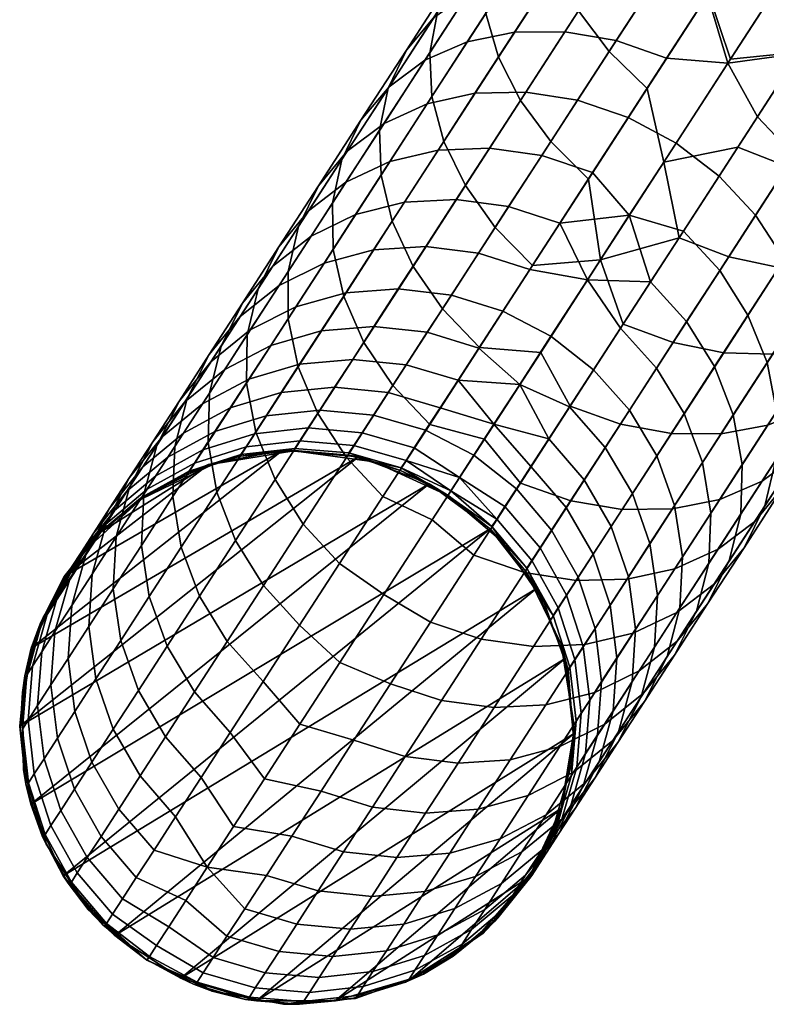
# Model space of a CAD drawing. Header units: millimetres. Extents: x -684 to 683, y -684 to 683.
# Tile 14 of 256: x -493 to -467, y -479 to -443. Entities that reach past the tile are written whole.
import ezdxf

# ---------------------------------------------------------------- set-up
doc = ezdxf.new("R2010")
doc.units = ezdxf.units.MM
doc.header["$MEASUREMENT"] = 0
doc.layers.add('Default', color=7, linetype='Continuous', true_color=0x000000)

# ---------------------------------------------------------------- blocks, each defined once
blk = doc.blocks.new('sklo zahlé 07')
at = {"layer": 'Default', "color": 9, "true_color": 0xbfbfbf}
mesh = blk.add_polyface(dxfattribs=at)
corners = [(-153.801, -58.794, -143.964), (-149.795, -57.109, -147.026), (-149.597, -58.902, -147.794), (-153.638, -60.601, -144.706), (-153.706, -57.11, -142.966), (-149.745, -55.444, -145.992), (-153.356, -55.613, -141.749), (-149.452, -53.971, -144.732), (-157.664, -60.419, -140.693), (-157.534, -62.24, -141.407), (-157.525, -58.716, -139.732), (-157.121, -57.196, -138.561), (-156.468, -55.919, -137.225), (-152.765, -54.362, -140.361), (-155.592, -54.933, -135.775), (-151.956, -53.403, -138.854), (-154.526, -54.275, -134.267), (-150.959, -52.775, -137.287), (-153.31, -53.972, -132.759), (-149.813, -52.501, -135.72), (-161.375, -61.979, -137.22), (-161.276, -63.814, -137.905), (-161.192, -60.258, -136.299), (-160.737, -58.717, -135.177), (-160.025, -57.415, -133.896), (-159.085, -56.402, -132.506), (-157.951, -55.716, -131.061), (-156.669, -55.385, -129.615), (-155.287, -55.421, -128.225), (-151.993, -54.035, -131.309), (-153.859, -55.822, -126.944), (-150.623, -54.461, -129.972), (-162.425, -57.806, -129.056), (-163.427, -58.846, -130.382), (-161.228, -57.094, -127.676), (-159.882, -56.736, -126.297), (-158.439, -56.746, -124.97), (-156.953, -57.123, -123.748), (-155.483, -57.854, -122.676), (-152.439, -56.573, -125.821), (-154.085, -58.909, -121.796), (-151.081, -57.646, -124.9), (-152.812, -60.249, -121.143), (-149.838, -58.999, -124.215), (-161.439, -58.007, -121.551), (-162.941, -58.022, -122.811), (-159.9, -58.362, -120.39), (-158.382, -59.073, -119.372), (-156.945, -60.112, -118.537), (-155.644, -61.44, -117.916), (-154.527, -63.006, -117.534), (-151.714, -61.822, -120.74), (-161.128, -60.228, -115.918), (-162.69, -59.536, -116.88), (-159.655, -61.251, -115.129), (-158.326, -62.568, -114.543)]
mesh.append_faces([[corners[k] for k in face] for face in [(0, 1, 2, 3), (4, 5, 1, 0), (6, 7, 5, 4), (8, 0, 3, 9), (10, 4, 0, 8), (11, 6, 4, 10), (12, 13, 6, 11), (14, 15, 13, 12), (16, 17, 15, 14), (18, 19, 17, 16), (20, 8, 9, 21), (22, 10, 8, 20), (23, 11, 10, 22), (24, 12, 11, 23), (25, 14, 12, 24), (26, 16, 14, 25), (27, 18, 16, 26), (28, 29, 18, 27), (30, 31, 29, 28), (32, 25, 24, 33), (34, 26, 25, 32), (35, 27, 26, 34), (36, 28, 27, 35), (37, 30, 28, 36), (38, 39, 30, 37), (40, 41, 39, 38), (42, 43, 41, 40), (44, 36, 35, 45), (46, 37, 36, 44), (47, 38, 37, 46), (48, 40, 38, 47), (49, 42, 40, 48), (50, 51, 42, 49), (52, 47, 46, 53), (54, 48, 47, 52), (55, 49, 48, 54)]], dxfattribs={"color": 9})
mesh = blk.add_polyface(dxfattribs=at)
corners = [(-164.924, -63.472, -133.554), (-161.375, -61.979, -137.22), (-161.276, -63.814, -137.905), (-164.855, -65.319, -134.207), (-164.701, -61.734, -132.675), (-161.192, -60.258, -136.299), (-164.195, -60.172, -131.604), (-160.737, -58.717, -135.177), (-163.427, -58.846, -130.382), (-160.025, -57.415, -133.896), (-168.041, -63.139, -128.869), (-168.303, -64.893, -129.704), (-167.488, -61.557, -127.852), (-166.666, -60.208, -126.691), (-165.605, -59.144, -125.431), (-162.425, -57.806, -129.056), (-164.348, -58.406, -124.121), (-161.228, -57.094, -127.676), (-162.941, -58.022, -122.811), (-159.882, -56.736, -126.297), (-171.205, -64.469, -124.889), (-171.503, -66.239, -125.678), (-170.607, -62.868, -123.928), (-169.734, -61.498, -122.832), (-168.618, -60.411, -121.642), (-167.303, -59.649, -120.404), (-165.838, -59.241, -119.167), (-164.281, -59.203, -117.977), (-161.439, -58.007, -121.551), (-162.69, -59.536, -116.88), (-159.9, -58.362, -120.39), (-171.456, -61.604, -117.697), (-172.624, -62.713, -118.814), (-170.086, -60.819, -116.535), (-168.567, -60.388, -115.373), (-166.958, -60.328, -114.255), (-165.319, -60.641, -113.225), (-163.715, -61.315, -112.322), (-161.128, -60.228, -115.918), (-162.207, -62.324, -111.581), (-159.655, -61.251, -115.129), (-171.121, -61.462, -111.438), (-172.691, -61.914, -112.522), (-169.463, -61.382, -110.396), (-167.779, -61.676, -109.435), (-166.136, -62.333, -108.593), (-164.595, -63.329, -107.902), (-163.216, -64.624, -107.388), (-160.852, -63.63, -111.031), (-170.065, -62.637, -105.519), (-171.791, -62.36, -106.407), (-168.385, -63.279, -104.739), (-166.814, -64.262, -104.1), (-165.413, -65.548, -103.625), (-170.457, -64.15, -100.771), (-172.171, -63.522, -101.485), (-168.859, -65.121, -100.184)]
mesh.append_faces([[corners[k] for k in face] for face in [(0, 1, 2, 3), (4, 5, 1, 0), (6, 7, 5, 4), (8, 9, 7, 6), (10, 4, 0, 11), (12, 6, 4, 10), (13, 8, 6, 12), (14, 15, 8, 13), (16, 17, 15, 14), (18, 19, 17, 16), (20, 10, 11, 21), (22, 12, 10, 20), (23, 13, 12, 22), (24, 14, 13, 23), (25, 16, 14, 24), (26, 18, 16, 25), (27, 28, 18, 26), (29, 30, 28, 27), (31, 24, 23, 32), (33, 25, 24, 31), (34, 26, 25, 33), (35, 27, 26, 34), (36, 29, 27, 35), (37, 38, 29, 36), (39, 40, 38, 37), (41, 34, 33, 42), (43, 35, 34, 41), (44, 36, 35, 43), (45, 37, 36, 44), (46, 39, 37, 45), (47, 48, 39, 46), (49, 44, 43, 50), (51, 45, 44, 49), (52, 46, 45, 51), (53, 47, 46, 52), (54, 51, 49, 55), (56, 52, 51, 54)]], dxfattribs={"color": 9})
mesh = blk.add_polyface(dxfattribs=at)
corners = [(-154.566, -69.294, -141.406), (-150.67, -67.656, -144.705), (-149.492, -69.036, -143.962), (-153.355, -70.66, -140.691), (-155.626, -67.705, -141.846), (-151.71, -66.058, -145.162), (-158.308, -70.868, -137.904), (-157.065, -72.221, -137.219), (-159.388, -69.287, -138.325), (-162.986, -70.801, -134.609), (-161.887, -72.374, -134.206), (-152.675, -68.495, -117.915), (-149.844, -67.304, -121.141), (-150.201, -65.419, -120.739), (-153.014, -66.602, -117.533), (-152.636, -70.354, -118.535), (-149.776, -69.151, -121.795), (-152.898, -72.108, -119.37), (-149.999, -70.889, -122.674), (-155.357, -69.622, -114.541), (-155.68, -67.723, -114.181), (-155.345, -71.493, -115.127), (-155.644, -73.263, -115.916), (-157.884, -70.685, -111.029), (-158.19, -68.778, -110.691), (-157.897, -72.566, -111.579), (-160.248, -71.679, -107.387), (-160.539, -69.766, -107.071), (-162.445, -72.602, -103.623), (-162.722, -70.684, -103.331), (-150.832, -63.568, -120.604), (-154.543, -65.128, -116.305), (-157.987, -66.576, -111.752), (-161.149, -67.906, -106.965), (-161.9, -68.228, -136.823), (-157.812, -66.509, -140.802), (-153.532, -64.708, -144.534), (-157.534, -62.24, -141.407), (-153.638, -60.601, -144.706), (-153.223, -62.462, -145.163), (-157.139, -64.109, -141.847), (-161.276, -63.814, -137.905), (-160.901, -65.691, -138.326), (-157.193, -64.126, -114.181), (-154.527, -63.006, -117.534), (-155.644, -61.44, -117.916), (-158.326, -62.568, -114.543), (-160.852, -63.63, -111.031), (-159.655, -61.251, -115.129), (-162.207, -62.324, -111.581), (-159.703, -65.182, -110.691), (-162.053, -66.17, -107.072), (-163.216, -64.624, -107.388), (-149.072, -62.833, -148.01), (-153.532, -64.708, -144.534), (-149.161, -60.753, -148.267), (-157.812, -66.509, -140.802), (-161.9, -68.228, -136.823), (-154.543, -65.128, -116.305), (-157.987, -66.576, -111.752), (-150.832, -63.568, -120.604), (-151.714, -61.822, -120.74), (-161.149, -67.906, -106.965)]
mesh.append_faces([[corners[k] for k in face] for face in [(0, 1, 2, 3), (4, 5, 1, 0), (6, 0, 3, 7), (8, 4, 0, 6), (9, 8, 6, 10), (11, 12, 13, 14), (15, 16, 12, 11), (17, 18, 16, 15), (19, 11, 14, 20), (21, 15, 11, 19), (22, 17, 15, 21), (23, 19, 20, 24), (25, 21, 19, 23), (26, 23, 24, 27), (28, 26, 27, 29), (30, 31, 14, 13), (32, 20, 31, 31), (31, 20, 14, 14), (32, 24, 20, 20), (32, 33, 27, 24), (4, 8, 34, 35), (5, 4, 35, 36), (37, 38, 39, 40), (41, 37, 40, 42), (43, 44, 45, 46), (47, 46, 48, 49), (50, 43, 46, 47), (51, 50, 47, 52), (53, 54, 39, 55), (56, 57, 42, 40), (54, 56, 40, 39), (43, 58, 44, 44), (50, 59, 43, 43), (58, 60, 61, 44), (43, 59, 58, 58), (62, 59, 50, 51)]], dxfattribs={"color": 9})
mesh = blk.add_polyface(dxfattribs=at)
corners = [(-174.518, -67.506, -121.487), (-171.503, -66.239, -125.678), (-171.491, -68.109, -126.264), (-174.532, -69.388, -122.037), (-174.185, -65.722, -120.746), (-171.205, -64.469, -124.889), (-173.545, -64.104, -119.844), (-170.607, -62.868, -123.928), (-172.624, -62.713, -118.814), (-169.734, -61.498, -122.832), (-176.974, -66.895, -116.449), (-177.34, -68.693, -117.14), (-176.295, -65.26, -115.608), (-175.329, -63.85, -114.647), (-174.112, -62.721, -113.605), (-171.456, -61.604, -117.697), (-172.691, -61.914, -112.522), (-170.086, -60.819, -116.535), (-178.85, -66.334, -111.23), (-179.566, -67.984, -112.009), (-177.842, -64.907, -110.342), (-176.579, -63.758, -109.378), (-175.111, -62.932, -108.375), (-173.494, -62.46, -107.372), (-171.121, -61.462, -111.438), (-171.791, -62.36, -106.407), (-169.463, -61.382, -110.396), (-177.341, -63.869, -104.104), (-178.853, -64.714, -105.023), (-175.681, -63.379, -103.184), (-173.935, -63.262, -102.3), (-172.171, -63.522, -101.485), (-170.065, -62.637, -105.519), (-177.675, -64.217, -98.886), (-179.375, -64.724, -99.72), (-175.891, -64.084, -98.084), (-174.092, -64.33, -97.344), (-172.347, -64.944, -96.696), (-170.457, -64.15, -100.771), (-177.655, -64.825, -93.768), (-179.473, -64.973, -94.486), (-175.824, -65.057, -93.106), (-174.051, -65.661, -92.526), (-172.404, -66.612, -92.05), (-170.724, -65.905, -96.164), (-177.362, -65.704, -88.781), (-179.221, -65.483, -89.364), (-175.564, -66.296, -88.271), (-173.897, -67.239, -87.851), (-172.425, -68.495, -87.54), (-170.947, -67.874, -91.696), (-176.883, -66.85, -83.94), (-178.702, -66.267, -84.38), (-175.198, -67.786, -83.578), (-173.713, -69.036, -83.31), (-176.305, -68.25, -79.241), (-178.004, -67.321, -79.543), (-177.214, -68.632, -74.85), (-178.926, -67.708, -75.093)]
mesh.append_faces([[corners[k] for k in face] for face in [(0, 1, 2, 3), (4, 5, 1, 0), (6, 7, 5, 4), (8, 9, 7, 6), (10, 4, 0, 11), (12, 6, 4, 10), (13, 8, 6, 12), (14, 15, 8, 13), (16, 17, 15, 14), (18, 12, 10, 19), (20, 13, 12, 18), (21, 14, 13, 20), (22, 16, 14, 21), (23, 24, 16, 22), (25, 26, 24, 23), (27, 22, 21, 28), (29, 23, 22, 27), (30, 25, 23, 29), (31, 32, 25, 30), (33, 29, 27, 34), (35, 30, 29, 33), (36, 31, 30, 35), (37, 38, 31, 36), (39, 35, 33, 40), (41, 36, 35, 39), (42, 37, 36, 41), (43, 44, 37, 42), (45, 41, 39, 46), (47, 42, 41, 45), (48, 43, 42, 47), (49, 50, 43, 48), (51, 47, 45, 52), (53, 48, 47, 51), (54, 49, 48, 53), (55, 53, 51, 56), (57, 55, 56, 58)]], dxfattribs={"color": 9})
mesh = blk.add_polyface(dxfattribs=at)
corners = [(-166.411, -72.241, -130.705), (-162.986, -70.801, -134.609), (-161.887, -72.374, -134.206), (-165.295, -73.807, -130.323), (-164.469, -73.453, -99.747), (-162.445, -72.602, -103.623), (-162.722, -70.684, -103.331), (-164.734, -71.529, -99.479), (-166.315, -74.229, -95.768), (-166.568, -72.301, -95.525), (-161.149, -67.906, -106.965), (-164.015, -69.111, -101.963), (-160.539, -69.766, -107.071), (-166.574, -70.187, -96.769), (-168.815, -71.129, -91.404), (-168.222, -72.996, -91.478), (-169.69, -73.613, -87.347), (-170.727, -71.932, -85.892), (-170.97, -74.15, -83.144), (-161.9, -68.228, -136.823), (-159.388, -69.287, -138.325), (-169.656, -73.606, -126.624), (-169.449, -71.403, -128.175), (-165.783, -69.861, -132.61), (-164.855, -65.319, -134.207), (-161.276, -63.814, -137.905), (-160.901, -65.691, -138.326), (-164.499, -67.204, -134.609), (-168.263, -66.752, -130.324), (-167.924, -68.645, -130.706), (-168.303, -64.893, -129.704), (-164.924, -63.472, -133.554), (-171.491, -68.109, -126.264), (-171.169, -70.009, -126.624), (-171.503, -66.239, -125.678), (-164.236, -67.088, -103.332), (-162.053, -66.17, -107.072), (-163.216, -64.624, -107.388), (-165.413, -65.548, -103.625), (-167.437, -66.399, -99.748), (-166.814, -64.262, -104.1), (-168.859, -65.121, -100.184), (-166.247, -67.933, -99.48), (-170.724, -65.905, -96.164), (-170.457, -64.15, -100.771), (-172.347, -64.944, -96.696), (-169.283, -67.175, -95.769), (-168.081, -68.704, -95.525), (-170.947, -67.874, -91.696), (-172.404, -66.612, -92.05), (-169.735, -69.399, -91.478), (-161.9, -68.228, -136.823), (-165.783, -69.861, -132.61), (-169.449, -71.403, -128.175), (-164.015, -69.111, -101.963), (-161.149, -67.906, -106.965), (-166.574, -70.187, -96.769), (-168.815, -71.129, -91.404), (-171.203, -70.016, -87.348), (-170.727, -71.932, -85.892)]
mesh.append_faces([[corners[k] for k in face] for face in [(0, 1, 2, 3), (4, 5, 6, 7), (8, 4, 7, 9), (10, 11, 6, 12), (13, 14, 15, 9), (7, 11, 13, 13), (13, 9, 7, 7), (7, 6, 11, 11), (16, 15, 14, 17), (18, 16, 17, 17), (19, 20, 1, 1), (0, 21, 22, 23), (23, 19, 1, 1), (1, 0, 23, 23), (24, 25, 26, 27), (28, 24, 27, 29), (30, 31, 24, 28), (32, 28, 29, 33), (34, 30, 28, 32), (35, 36, 37, 38), (39, 38, 40, 41), (42, 35, 38, 39), (43, 41, 44, 45), (46, 39, 41, 43), (47, 42, 39, 46), (48, 46, 43, 49), (50, 47, 46, 48), (51, 52, 27, 26), (52, 53, 33, 29), (52, 29, 27, 27), (36, 35, 54, 55), (56, 42, 47, 47), (54, 35, 42, 42), (47, 50, 57, 56), (50, 58, 59, 57), (56, 54, 42, 42)]], dxfattribs={"color": 9})
mesh = blk.add_polyface(dxfattribs=at)
corners = [(-186.325, -67.811, 173.037), (-181.638, -67.988, 173.037), (-184.347, -67.614, 173.036), (-184.347, -67.657, -56.964), (-184.347, -67.643, 19.703), (-182.396, -67.828, 58.037), (-181.638, -67.988, 173.037), (-184.347, -67.614, 173.036), (-184.347, -67.628, 96.37), (-181.204, -67.323, -106.722), (-178.85, -66.334, -111.23), (-179.566, -67.984, -112.009), (-181.953, -68.988, -107.436), (-180.157, -65.88, -105.907), (-177.842, -64.907, -110.342), (-178.853, -64.714, -105.023), (-176.579, -63.758, -109.378), (-182.269, -66.768, -101.355), (-183.351, -68.226, -102.094), (-180.926, -65.586, -100.554), (-179.375, -64.724, -99.72), (-177.341, -63.869, -104.104), (-182.795, -66.371, -95.979), (-184.172, -67.568, -96.696), (-181.209, -65.495, -95.232), (-179.473, -64.973, -94.486), (-177.675, -64.217, -98.886), (-184.455, -67.069, -91.31), (-185.863, -68.278, -91.942), (-182.837, -66.179, -90.653), (-181.069, -65.644, -89.996), (-179.221, -65.483, -89.364), (-177.655, -64.825, -93.768), (-184.256, -66.775, -85.992), (-185.902, -67.677, -86.558), (-182.461, -66.228, -85.426), (-180.585, -66.057, -84.881), (-178.702, -66.267, -84.38), (-177.362, -65.704, -88.781), (-183.644, -66.725, -80.788), (-185.463, -67.282, -81.262), (-181.746, -66.544, -80.332), (-179.842, -66.745, -79.912), (-178.004, -67.321, -79.543), (-176.883, -66.85, -83.94), (-182.699, -66.944, -75.726), (-184.616, -67.133, -76.092), (-180.778, -67.138, -75.389), (-178.926, -67.708, -75.093), (-183.443, -67.256, -71.075), (-185.374, -67.451, -71.35), (-181.508, -67.445, -70.821), (-179.644, -68.01, -70.599), (-183.976, -67.48, -66.39), (-185.917, -67.679, -66.574), (-182.031, -67.664, -66.221), (-182.346, -67.795, -61.598), (-184.296, -67.613, -61.683), (-184.347, -67.657, -56.964), (-181.457, -68.084, -56.963)]
mesh.append_faces([[corners[k] for k in face] for face in [(0, 1, 2, 2), (3, 4, 5, 5), (6, 5, 7, 7), (8, 7, 5, 5), (8, 5, 4, 4), (9, 10, 11, 12), (13, 14, 10, 9), (15, 16, 14, 13), (17, 13, 9, 18), (19, 15, 13, 17), (20, 21, 15, 19), (22, 19, 17, 23), (24, 20, 19, 22), (25, 26, 20, 24), (27, 22, 23, 28), (29, 24, 22, 27), (30, 25, 24, 29), (31, 32, 25, 30), (33, 29, 27, 34), (35, 30, 29, 33), (36, 31, 30, 35), (37, 38, 31, 36), (39, 35, 33, 40), (41, 36, 35, 39), (42, 37, 36, 41), (43, 44, 37, 42), (45, 41, 39, 46), (47, 42, 41, 45), (48, 43, 42, 47), (49, 45, 46, 50), (51, 47, 45, 49), (52, 48, 47, 51), (53, 49, 50, 54), (55, 51, 49, 53), (56, 55, 53, 57), (56, 57, 58, 58), (58, 59, 56, 56)]], dxfattribs={"color": 9})
mesh = blk.add_polyface(dxfattribs=at)
corners = [(-192.593, -71.956, 173.037), (-193.852, -74.509, 173.038), (-175.447, -73.054, 173.038), (-188.225, -68.396, 173.037), (-190.665, -69.862, 173.037), (-179.131, -69.081, 173.037), (-186.325, -67.811, 173.037), (-181.638, -67.988, 173.037), (-177.015, -70.813, 173.037), (-174.544, -75.635, 173.038), (-178.814, -69.327, -56.963), (-181.457, -68.084, -56.963), (-180.52, -68.397, 58.037), (-178.791, -69.321, 58.037), (-184.347, -67.657, -56.964), (-182.396, -67.828, 58.037), (-177.276, -70.564, 58.037), (-179.131, -69.081, 173.037), (-177.015, -70.813, 173.037), (-181.638, -67.988, 173.037), (-180.021, -71.696, -113.123), (-177.377, -70.584, -117.653), (-177.086, -72.497, -117.969), (-179.744, -73.615, -113.415), (-179.961, -69.795, -112.648), (-177.34, -68.693, -117.14), (-179.566, -67.984, -112.009), (-176.974, -66.895, -116.449), (-182.457, -72.72, -108.457), (-182.192, -74.644, -108.725), (-182.377, -70.81, -108.022), (-181.953, -68.988, -107.436), (-184.679, -73.654, -103.668), (-184.426, -75.583, -103.911), (-184.58, -71.737, -103.273), (-184.131, -69.904, -102.742), (-183.351, -68.226, -102.094), (-181.204, -67.323, -106.722), (-185.286, -69.039, -97.358), (-186.094, -70.729, -97.937), (-184.172, -67.568, -96.696), (-182.269, -66.768, -101.355), (-177.923, -68.929, -70.416), (-177.214, -68.632, -74.85), (-178.926, -67.708, -75.093), (-179.644, -68.01, -70.599), (-180.159, -68.225, -66.072), (-181.508, -67.445, -70.821), (-182.031, -67.664, -66.221), (-178.43, -69.142, -65.95), (-180.468, -68.355, -61.523), (-182.346, -67.795, -61.598), (-178.736, -69.27, -61.462), (-179.051, -75.44, -113.673), (-181.753, -76.576, -108.487), (-176.093, -74.196, -118.693), (-184.193, -77.601, -103.149), (-181.457, -68.084, -56.963), (-178.814, -69.327, -56.963)]
mesh.append_faces([[corners[k] for k in face] for face in [(0, 1, 2, 2), (3, 4, 5, 5), (6, 3, 7, 7), (3, 5, 7, 7), (4, 8, 5, 5), (2, 1, 9, 9), (2, 8, 0, 0), (10, 11, 12, 13), (11, 14, 15, 15), (16, 13, 17, 18), (17, 13, 12, 12), (19, 12, 15, 15), (11, 15, 12, 12), (17, 12, 19, 19), (20, 21, 22, 23), (24, 25, 21, 20), (26, 27, 25, 24), (28, 20, 23, 29), (30, 24, 20, 28), (31, 26, 24, 30), (32, 28, 29, 33), (34, 30, 28, 32), (35, 31, 30, 34), (36, 37, 31, 35), (38, 36, 35, 39), (40, 41, 36, 38), (42, 43, 44, 45), (46, 45, 47, 48), (49, 42, 45, 46), (50, 46, 48, 51), (52, 49, 46, 50), (53, 54, 29, 23), (55, 53, 23, 22), (33, 29, 54, 56), (51, 57, 50, 50), (52, 50, 57, 58)]], dxfattribs={"color": 9})
mesh = blk.add_polyface(dxfattribs=at)
corners = [(-177.015, -70.813, 173.037), (-190.665, -69.862, 173.037), (-192.593, -71.956, 173.037), (-186.298, -67.828, 58.037), (-184.347, -67.657, -56.964), (-187.123, -68.05, -56.963), (-189.68, -69.198, -56.963), (-189.902, -69.321, 58.037), (-184.347, -67.643, 19.703), (-188.225, -68.396, 173.037), (-186.325, -67.811, 173.037), (-184.347, -67.628, 96.37), (-184.347, -67.614, 173.036), (-186.682, -74.496, -98.766), (-184.679, -73.654, -103.668), (-184.426, -75.583, -103.911), (-186.439, -76.429, -98.984), (-186.566, -72.571, -98.413), (-184.58, -71.737, -103.273), (-186.094, -70.729, -97.937), (-184.131, -69.904, -102.742), (-188.461, -75.243, -93.764), (-188.227, -77.18, -93.955), (-188.329, -73.312, -93.453), (-187.838, -71.461, -93.034), (-187.005, -69.762, -92.524), (-185.286, -69.039, -97.358), (-185.863, -68.278, -91.942), (-184.172, -67.568, -96.696), (-189.357, -72.1, -88.044), (-189.866, -73.958, -88.404), (-188.503, -70.391, -87.604), (-187.336, -68.897, -87.103), (-185.902, -67.677, -86.558), (-184.455, -67.069, -91.31), (-188.589, -69.424, -82.191), (-189.776, -70.926, -82.611), (-187.132, -68.193, -81.735), (-185.463, -67.282, -81.262), (-184.256, -66.775, -85.992), (-188.143, -68.618, -76.853), (-189.618, -69.856, -77.219), (-186.454, -67.698, -76.473), (-184.616, -67.133, -76.092), (-183.644, -66.725, -80.788), (-187.227, -68.023, -71.637), (-188.931, -68.948, -71.923), (-185.374, -67.451, -71.35), (-187.781, -68.255, -66.765), (-189.496, -69.185, -66.956), (-185.917, -67.679, -66.574), (-188.114, -68.394, -61.87), (-189.835, -69.327, -61.966), (-186.243, -67.815, -61.775), (-184.296, -67.613, -61.683), (-183.976, -67.48, -66.39), (-187.123, -68.05, -56.963), (-184.347, -67.657, -56.964), (-189.68, -69.198, -56.963)]
mesh.append_faces([[corners[k] for k in face] for face in [(0, 1, 2, 2), (3, 4, 5, 5), (5, 6, 7, 3), (8, 4, 3, 3), (3, 7, 9, 10), (11, 8, 3, 3), (12, 11, 10, 10), (10, 11, 3, 3), (13, 14, 15, 16), (17, 18, 14, 13), (19, 20, 18, 17), (21, 13, 16, 22), (23, 17, 13, 21), (24, 19, 17, 23), (25, 26, 19, 24), (27, 28, 26, 25), (29, 24, 23, 30), (31, 25, 24, 29), (32, 27, 25, 31), (33, 34, 27, 32), (35, 32, 31, 36), (37, 33, 32, 35), (38, 39, 33, 37), (40, 37, 35, 41), (42, 38, 37, 40), (43, 44, 38, 42), (45, 42, 40, 46), (47, 43, 42, 45), (48, 45, 46, 49), (50, 47, 45, 48), (51, 48, 49, 52), (53, 50, 48, 51), (54, 55, 50, 53), (54, 53, 56, 57), (53, 51, 56, 56), (58, 56, 51, 51)]], dxfattribs={"color": 9})
mesh = blk.add_polyface(dxfattribs=at)
corners = [(-175.129, -73.779, -56.962), (-176.643, -71.281, -56.963), (-176.032, -72.08, 58.037), (-175.108, -73.809, 58.038), (-175.447, -73.054, 173.038), (-177.276, -70.564, 58.037), (-178.791, -69.321, 58.037), (-178.814, -69.327, -56.963), (-177.015, -70.813, 173.037), (-170.97, -74.15, -83.144), (-170.727, -71.932, -85.892), (-172.303, -72.594, -80.256), (-174.532, -69.388, -122.037), (-171.491, -68.109, -126.264), (-171.169, -70.009, -126.624), (-174.225, -71.294, -122.375), (-177.377, -70.584, -117.653), (-177.086, -72.497, -117.969), (-177.34, -68.693, -117.14), (-174.518, -67.506, -121.487), (-171.203, -70.016, -87.348), (-169.735, -69.399, -91.478), (-170.947, -67.874, -91.696), (-172.425, -68.495, -87.54), (-172.483, -70.554, -83.144), (-173.713, -69.036, -83.31), (-174.808, -69.496, -79.016), (-175.198, -67.786, -83.578), (-176.305, -68.25, -79.241), (-173.572, -71.011, -78.878), (-175.708, -69.874, -74.67), (-177.214, -68.632, -74.85), (-174.466, -71.386, -74.558), (-176.41, -70.168, -70.28), (-177.923, -68.929, -70.416), (-175.163, -71.679, -70.197), (-176.912, -70.379, -65.859), (-178.43, -69.142, -65.95), (-175.663, -71.888, -65.803), (-177.214, -70.505, -61.416), (-178.736, -69.27, -61.462), (-175.963, -72.014, -61.388), (-169.449, -71.403, -128.175), (-172.89, -72.849, -123.532), (-176.093, -74.196, -118.693), (-178.814, -69.327, -56.963), (-176.643, -71.281, -56.963), (-170.727, -71.932, -85.892), (-172.303, -72.594, -80.256), (-173.535, -73.112, -74.521), (-174.42, -73.483, -68.71), (-175.129, -73.779, -56.962), (-174.952, -73.705, -62.849)]
mesh.append_faces([[corners[k] for k in face] for face in [(0, 1, 2, 3), (4, 3, 2, 2), (2, 1, 5, 5), (6, 5, 1, 7), (8, 2, 5, 5), (8, 4, 2, 2), (9, 10, 11, 11), (12, 13, 14, 15), (16, 12, 15, 17), (18, 19, 12, 16), (20, 21, 22, 23), (24, 20, 23, 25), (26, 25, 27, 28), (29, 24, 25, 26), (30, 26, 28, 31), (32, 29, 26, 30), (33, 30, 31, 34), (35, 32, 30, 33), (36, 33, 34, 37), (38, 35, 33, 36), (39, 36, 37, 40), (41, 38, 36, 39), (42, 43, 15, 14), (43, 44, 17, 15), (45, 46, 39, 40), (46, 41, 39, 39), (24, 47, 20, 20), (24, 48, 47, 47), (48, 24, 29, 29), (29, 32, 49, 48), (50, 35, 38, 38), (32, 35, 50, 49), (51, 52, 41, 41), (38, 52, 50, 50), (46, 51, 41, 41), (38, 41, 52, 52)]], dxfattribs={"color": 9})
mesh = blk.add_polyface(dxfattribs=at)
corners = [(-191.418, -70.564, 58.037), (-189.902, -69.321, 58.037), (-189.68, -69.198, -56.963), (-191.819, -71.012, -56.963), (-193.37, -73.347, -56.962), (-193.585, -73.809, 58.038), (-192.661, -72.08, 58.037), (-194.212, -76.021, -56.962), (-194.155, -75.685, 58.038), (-192.593, -71.956, 173.037), (-190.665, -69.862, 173.037), (-188.225, -68.396, 173.037), (-193.852, -74.509, 173.038), (-189.866, -73.958, -88.404), (-188.329, -73.312, -93.453), (-188.461, -75.243, -93.764), (-190.011, -75.895, -88.672), (-191.173, -74.507, -83.281), (-191.329, -76.448, -83.505), (-190.649, -72.642, -82.979), (-189.357, -72.1, -88.044), (-189.776, -70.926, -82.611), (-188.503, -70.391, -87.604), (-192.247, -74.958, -78.093), (-192.412, -76.903, -78.273), (-191.71, -73.088, -77.851), (-190.823, -71.365, -77.556), (-189.618, -69.856, -77.219), (-188.589, -69.424, -82.191), (-192.538, -73.435, -72.673), (-193.085, -75.309, -72.855), (-191.639, -71.708, -72.451), (-190.421, -70.193, -72.198), (-188.931, -68.948, -71.923), (-188.143, -68.618, -76.853), (-193.131, -73.684, -67.457), (-193.685, -75.561, -67.579), (-192.224, -71.953, -67.309), (-190.996, -70.434, -67.14), (-189.496, -69.185, -66.956), (-193.488, -73.833, -62.216), (-194.045, -75.711, -62.277), (-192.575, -72.1, -62.142), (-191.342, -70.578, -62.058), (-189.835, -69.327, -61.966), (-194.212, -76.021, -56.962), (-193.37, -73.347, -56.962), (-191.819, -71.012, -56.963), (-189.68, -69.198, -56.963), (-188.114, -68.394, -61.87)]
mesh.append_faces([[corners[k] for k in face] for face in [(0, 1, 2, 3), (3, 4, 5, 6), (0, 3, 6, 6), (4, 7, 8, 5), (9, 0, 6, 6), (10, 1, 0, 0), (1, 10, 11, 11), (0, 9, 10, 10), (12, 5, 8, 8), (12, 9, 6, 5), (13, 14, 15, 16), (17, 13, 16, 18), (19, 20, 13, 17), (21, 22, 20, 19), (23, 17, 18, 24), (25, 19, 17, 23), (26, 21, 19, 25), (27, 28, 21, 26), (29, 25, 23, 30), (31, 26, 25, 29), (32, 27, 26, 31), (33, 34, 27, 32), (35, 29, 30, 36), (37, 31, 29, 35), (38, 32, 31, 37), (39, 33, 32, 38), (40, 35, 36, 41), (42, 37, 35, 40), (43, 38, 37, 42), (44, 39, 38, 43), (40, 41, 45, 46), (46, 42, 40, 40), (43, 42, 47, 47), (46, 47, 42, 42), (47, 48, 44, 43), (48, 49, 44, 44)]], dxfattribs={"color": 9})
mesh = blk.add_polyface(dxfattribs=at)
corners = [(-154.287, -74.045, -135.174), (-150.671, -72.524, -138.558), (-149.302, -72.95, -137.222), (-152.859, -74.446, -133.893), (-155.708, -73.294, -136.297), (-152.04, -71.751, -139.73), (-157.065, -72.221, -137.219), (-153.355, -70.66, -140.691), (-153.471, -75.529, -127.673), (-150.195, -74.151, -131.057), (-149.062, -73.465, -129.612), (-152.274, -74.816, -126.293), (-154.818, -75.887, -129.052), (-151.477, -74.482, -132.503), (-156.261, -75.877, -130.379), (-157.746, -75.5, -131.601), (-159.216, -74.769, -132.673), (-160.614, -73.714, -133.552), (-161.887, -72.374, -134.206), (-158.308, -70.868, -137.904), (-153.45, -73.69, -120.387), (-150.504, -72.451, -123.745), (-149.999, -70.889, -122.674), (-152.898, -72.108, -119.37), (-154.273, -75.039, -121.548), (-151.273, -73.777, -124.967), (-155.333, -76.103, -122.808), (-156.591, -76.841, -124.118), (-157.998, -77.224, -125.428), (-159.5, -77.239, -126.688), (-161.039, -76.884, -127.849), (-162.556, -76.174, -128.866), (-163.993, -75.135, -129.702), (-156.241, -74.864, -116.877), (-155.644, -73.263, -115.916), (-157.115, -76.234, -117.974), (-158.231, -77.321, -119.163), (-159.546, -78.083, -120.401), (-161.011, -78.491, -121.638), (-162.568, -78.529, -122.829), (-158.23, -74.351, -112.32), (-155.345, -71.493, -115.127), (-157.897, -72.566, -111.579), (-158.87, -75.969, -113.222), (-159.791, -77.36, -114.252), (-160.96, -78.469, -115.369), (-162.329, -79.254, -116.531), (-160.286, -73.57, -107.9), (-157.884, -70.685, -111.029), (-160.248, -71.679, -107.387), (-160.651, -75.368, -108.591), (-161.33, -77.003, -109.432), (-162.297, -78.413, -110.392), (-162.505, -74.503, -104.098), (-162.445, -72.602, -103.623), (-162.9, -76.314, -104.737)]
mesh.append_faces([[corners[k] for k in face] for face in [(0, 1, 2, 3), (4, 5, 1, 0), (6, 7, 5, 4), (8, 9, 10, 11), (12, 13, 9, 8), (14, 3, 13, 12), (15, 0, 3, 14), (16, 4, 0, 15), (17, 6, 4, 16), (18, 19, 6, 17), (20, 21, 22, 23), (24, 25, 21, 20), (26, 11, 25, 24), (27, 8, 11, 26), (28, 12, 8, 27), (29, 14, 12, 28), (30, 15, 14, 29), (31, 16, 15, 30), (32, 17, 16, 31), (33, 20, 23, 34), (35, 24, 20, 33), (36, 26, 24, 35), (37, 27, 26, 36), (38, 28, 27, 37), (39, 29, 28, 38), (40, 34, 41, 42), (43, 33, 34, 40), (44, 35, 33, 43), (45, 36, 35, 44), (46, 37, 36, 45), (47, 42, 48, 49), (50, 40, 42, 47), (51, 43, 40, 50), (52, 44, 43, 51), (53, 47, 49, 54), (55, 50, 47, 53)]], dxfattribs={"color": 9})
mesh = blk.add_polyface(dxfattribs=at)
corners = [(-171.563, -76.443, -122.035), (-168.523, -75.164, -126.262), (-167.194, -76.481, -125.676), (-170.209, -77.748, -121.485), (-172.712, -74.891, -122.375), (-169.656, -73.606, -126.624), (-171.49, -79.93, -116.447), (-168.7, -78.757, -120.744), (-167.096, -79.432, -119.841), (-169.846, -80.588, -115.605), (-173.03, -78.935, -117.138), (-174.409, -77.639, -117.651), (-170.676, -81.938, -110.338), (-168.162, -80.882, -114.644), (-166.504, -80.801, -113.602), (-168.972, -81.839, -109.374), (-172.401, -81.662, -111.227), (-174.081, -81.02, -112.007), (-171.245, -82.794, -105.02), (-167.355, -81.367, -108.371), (-169.585, -82.304, -104.1), (-172.991, -82.912, -105.904), (-174.755, -82.651, -106.719), (-171.619, -83.159, -99.716), (-168.073, -81.459, -103.181), (-170.068, -82.298, -98.882), (-173.319, -83.666, -100.55), (-170.489, -81.857, -93.765), (-168.725, -81.115, -98.08), (-167.643, -79.657, -97.341), (-169.375, -80.385, -93.103), (-171.865, -83.053, -94.482), (-173.452, -83.93, -95.229), (-169.457, -75.55, -87.539), (-167.979, -74.929, -91.695), (-168.222, -72.996, -91.478), (-169.69, -73.613, -87.347), (-169.588, -77.481, -87.85), (-168.095, -76.853, -92.048), (-170.08, -79.332, -88.268), (-168.567, -78.696, -92.524), (-170.912, -81.031, -88.778), (-172.054, -82.515, -89.36), (-173.462, -83.724, -89.992), (-170.745, -76.091, -83.309), (-170.97, -74.15, -83.144), (-170.889, -78.027, -83.576), (-171.398, -79.886, -83.937), (-172.253, -81.594, -84.377), (-173.419, -83.088, -84.878), (-171.84, -76.551, -79.015), (-172.058, -74.608, -78.877), (-171.995, -78.492, -79.239), (-172.52, -80.357, -79.541), (-173.392, -82.073, -79.909), (-172.739, -76.928, -74.668), (-172.952, -74.983, -74.558), (-172.904, -78.874, -74.848), (-172.303, -72.594, -80.256), (-173.535, -73.112, -74.521), (-172.89, -72.849, -123.532), (-169.449, -71.403, -128.175)]
mesh.append_faces([[corners[k] for k in face] for face in [(0, 1, 2, 3), (4, 5, 1, 0), (6, 7, 8, 9), (10, 3, 7, 6), (11, 0, 3, 10), (12, 13, 14, 15), (16, 9, 13, 12), (17, 6, 9, 16), (18, 15, 19, 20), (21, 12, 15, 18), (22, 16, 12, 21), (23, 20, 24, 25), (26, 18, 20, 23), (27, 28, 29, 30), (31, 25, 28, 27), (32, 23, 25, 31), (33, 34, 35, 36), (37, 38, 34, 33), (39, 40, 38, 37), (41, 30, 40, 39), (42, 27, 30, 41), (43, 31, 27, 42), (44, 33, 36, 45), (46, 37, 33, 44), (47, 39, 37, 46), (48, 41, 39, 47), (49, 42, 41, 48), (50, 44, 45, 51), (52, 46, 44, 50), (53, 47, 46, 52), (54, 48, 47, 53), (55, 50, 51, 56), (57, 52, 50, 55), (56, 51, 58, 59), (58, 51, 45, 45), (60, 61, 5, 4)]], dxfattribs={"color": 9})
mesh = blk.add_polyface(dxfattribs=at)
corners = [(-165.295, -73.807, -130.323), (-161.887, -72.374, -134.206), (-160.614, -73.714, -133.552), (-163.993, -75.135, -129.702), (-164.158, -78.196, -123.925), (-161.039, -76.884, -127.849), (-159.5, -77.239, -126.688), (-162.568, -78.529, -122.829), (-165.72, -77.504, -124.887), (-162.556, -76.174, -128.866), (-167.194, -76.481, -125.676), (-168.523, -75.164, -126.262), (-169.656, -73.606, -126.624), (-166.411, -72.241, -130.705), (-163.848, -79.685, -117.693), (-161.011, -78.491, -121.638), (-159.546, -78.083, -120.401), (-162.329, -79.254, -116.531), (-165.458, -79.745, -118.811), (-167.096, -79.432, -119.841), (-168.7, -78.757, -120.744), (-170.209, -77.748, -121.485), (-163.514, -79.543, -111.434), (-160.96, -78.469, -115.369), (-159.791, -77.36, -114.252), (-162.297, -78.413, -110.392), (-164.934, -80.349, -112.518), (-166.504, -80.801, -113.602), (-168.162, -80.882, -114.644), (-169.846, -80.588, -115.605), (-163.616, -77.965, -105.516), (-161.33, -77.003, -109.432), (-160.651, -75.368, -108.591), (-162.9, -76.314, -104.737), (-164.625, -79.392, -106.404), (-165.887, -80.54, -107.368), (-167.355, -81.367, -108.371), (-168.972, -81.839, -109.374), (-164.549, -75.363, -100.182), (-162.505, -74.503, -104.098), (-162.445, -72.602, -103.623), (-164.469, -73.453, -99.747), (-164.973, -77.185, -100.768), (-165.722, -78.85, -101.482), (-166.769, -80.293, -102.297), (-168.073, -81.459, -103.181), (-169.585, -82.304, -104.1), (-166.414, -76.147, -96.162), (-166.315, -74.229, -95.768), (-166.863, -77.98, -96.694), (-167.643, -79.657, -97.341), (-168.725, -81.115, -98.08), (-170.068, -82.298, -98.882), (-167.979, -74.929, -91.695), (-166.568, -72.301, -95.525), (-168.222, -72.996, -91.478), (-168.095, -76.853, -92.048), (-168.567, -78.696, -92.524), (-169.375, -80.385, -93.103)]
mesh.append_faces([[corners[k] for k in face] for face in [(0, 1, 2, 3), (4, 5, 6, 7), (8, 9, 5, 4), (10, 3, 9, 8), (11, 0, 3, 10), (12, 13, 0, 11), (14, 15, 16, 17), (18, 7, 15, 14), (19, 4, 7, 18), (20, 8, 4, 19), (21, 10, 8, 20), (22, 23, 24, 25), (26, 17, 23, 22), (27, 14, 17, 26), (28, 18, 14, 27), (29, 19, 18, 28), (30, 31, 32, 33), (34, 25, 31, 30), (35, 22, 25, 34), (36, 26, 22, 35), (37, 27, 26, 36), (38, 39, 40, 41), (42, 33, 39, 38), (43, 30, 33, 42), (44, 34, 30, 43), (45, 35, 34, 44), (46, 36, 35, 45), (47, 38, 41, 48), (49, 42, 38, 47), (50, 43, 42, 49), (51, 44, 43, 50), (52, 45, 44, 51), (53, 48, 54, 55), (56, 47, 48, 53), (57, 49, 47, 56), (58, 50, 49, 57)]], dxfattribs={"color": 9})
mesh = blk.add_polyface(dxfattribs=at)
corners = [(-175.087, -81.432, -56.961), (-174.425, -78.907, -56.961), (-174.347, -77.635, 58.038), (-174.773, -80.525, 58.039), (-174.44, -76.297, -56.962), (-174.539, -75.685, 58.038), (-174.375, -78.365, 173.038), (-174.951, -81.038, 173.039), (-174.544, -75.635, 173.038), (-175.129, -73.779, -56.962), (-175.108, -73.809, 58.038), (-175.447, -73.054, 173.038), (-175.573, -76.094, -117.968), (-172.712, -74.891, -122.375), (-171.563, -76.443, -122.035), (-174.409, -77.639, -117.651), (-175.652, -80.037, -112.646), (-173.03, -78.935, -117.138), (-171.49, -79.93, -116.447), (-174.081, -81.02, -112.007), (-177.053, -78.751, -113.121), (-178.23, -77.211, -113.414), (-178.067, -81.052, -108.02), (-176.469, -82.023, -107.434), (-179.489, -79.775, -108.456), (-173.441, -80.743, -75.091), (-172.52, -80.357, -79.541), (-171.995, -78.492, -79.239), (-172.904, -78.874, -74.848), (-174.328, -82.466, -75.386), (-173.392, -82.073, -79.909), (-173.441, -77.223, -70.279), (-172.739, -76.928, -74.668), (-172.952, -74.983, -74.558), (-173.65, -75.276, -70.196), (-173.613, -79.171, -70.414), (-174.16, -81.045, -70.596), (-175.059, -82.773, -70.819), (-173.944, -77.434, -65.858), (-174.15, -75.485, -65.802), (-174.121, -79.384, -65.948), (-174.674, -81.261, -66.07), (-174.246, -77.56, -61.415), (-174.45, -75.61, -61.388), (-174.426, -79.511, -61.46), (-174.984, -81.39, -61.521), (-174.42, -73.483, -68.71), (-174.952, -73.705, -62.849), (-175.129, -73.779, -56.962), (-173.535, -73.112, -74.521), (-174.425, -78.907, -56.961), (-175.087, -81.432, -56.961), (-174.44, -76.297, -56.962), (-176.093, -74.196, -118.693), (-172.89, -72.849, -123.532), (-179.051, -75.44, -113.673)]
mesh.append_faces([[corners[k] for k in face] for face in [(0, 1, 2, 3), (1, 4, 5, 2), (3, 2, 6, 7), (8, 6, 2, 5), (4, 9, 10, 5), (5, 10, 11, 8), (12, 13, 14, 15), (16, 17, 18, 19), (20, 15, 17, 16), (21, 12, 15, 20), (22, 16, 19, 23), (24, 20, 16, 22), (25, 26, 27, 28), (29, 30, 26, 25), (31, 32, 33, 34), (35, 28, 32, 31), (36, 25, 28, 35), (37, 29, 25, 36), (38, 31, 34, 39), (40, 35, 31, 38), (41, 36, 35, 40), (42, 38, 39, 43), (44, 40, 38, 42), (45, 41, 40, 44), (46, 47, 39, 39), (48, 43, 47, 47), (49, 46, 34, 33), (47, 43, 39, 39), (39, 34, 46, 46), (50, 44, 42, 42), (45, 44, 50, 51), (42, 43, 52, 52), (52, 50, 42, 42), (52, 43, 48, 48), (13, 12, 53, 54), (12, 21, 55, 53)]], dxfattribs={"color": 9})
mesh = blk.add_polyface(dxfattribs=at)
corners = [(-174.544, -75.635, 173.038), (-193.852, -74.509, 173.038), (-194.342, -77.312, 173.038), (-192.918, -82.764, 173.039), (-174.951, -81.038, 173.039), (-194.022, -80.141, 173.039), (-194.212, -76.021, -56.962), (-194.278, -78.824, -56.961), (-194.347, -77.635, 58.038), (-194.155, -75.685, 58.038), (-194.342, -77.312, 173.038), (-193.852, -74.509, 173.038), (-194.155, -79.586, 58.039), (-194.022, -80.141, 173.039), (-193.564, -81.535, -56.961), (-193.585, -81.462, 58.039), (-192.918, -82.764, 173.039), (-184.926, -80.025, -98.983), (-186.714, -80.777, -93.954), (-188.257, -79.309, -92.084), (-186.363, -78.513, -97.677), (-188.272, -81.431, -88.836), (-189.868, -79.986, -86.389), (-189.597, -81.988, -83.642), (-191.194, -80.543, -80.608), (-190.685, -82.445, -78.383), (-191.535, -82.801, -73.073), (-192.228, -80.977, -74.757), (-190.011, -75.895, -88.672), (-188.461, -75.243, -93.764), (-188.227, -77.18, -93.955), (-189.785, -77.835, -88.837), (-191.329, -76.448, -83.505), (-191.11, -78.391, -83.643), (-192.412, -76.903, -78.273), (-192.199, -78.848, -78.384), (-193.257, -77.257, -72.99), (-193.048, -79.205, -73.074), (-193.085, -75.309, -72.855), (-192.247, -74.958, -78.093), (-193.862, -77.511, -67.669), (-193.656, -79.46, -67.724), (-193.685, -75.561, -67.579), (-194.225, -77.663, -62.322), (-194.022, -79.612, -62.349), (-194.045, -75.711, -62.277), (-186.363, -78.513, -97.677), (-188.257, -79.309, -92.084), (-186.439, -76.429, -98.984), (-189.868, -79.986, -86.389), (-191.194, -80.543, -80.608), (-192.228, -80.977, -74.757), (-192.97, -81.288, -68.854), (-193.415, -81.474, -62.916), (-193.564, -81.535, -56.961), (-194.212, -76.021, -56.962), (-194.278, -78.824, -56.961)]
mesh.append_faces([[corners[k] for k in face] for face in [(0, 1, 2, 2), (3, 4, 5, 5), (6, 7, 8, 9), (10, 9, 8, 8), (11, 9, 10, 10), (8, 12, 13, 10), (12, 8, 7, 7), (7, 14, 15, 12), (12, 15, 13, 13), (16, 13, 15, 15), (17, 18, 19, 20), (18, 21, 22, 19), (22, 21, 23, 23), (24, 22, 23, 25), (25, 26, 27, 24), (28, 29, 30, 31), (32, 28, 31, 33), (34, 32, 33, 35), (36, 34, 35, 37), (38, 39, 34, 36), (40, 36, 37, 41), (42, 38, 36, 40), (43, 40, 41, 44), (45, 42, 40, 43), (46, 47, 30, 48), (49, 50, 35, 33), (51, 52, 41, 37), (52, 53, 44, 41), (50, 51, 37, 35), (47, 49, 31, 30), (54, 44, 53, 53), (33, 31, 49, 49), (55, 45, 43, 43), (43, 56, 55, 55), (56, 43, 44, 44), (56, 44, 54, 54)]], dxfattribs={"color": 9})
mesh = blk.add_polyface(dxfattribs=at)
corners = [(-194.342, -77.312, 173.038), (-194.022, -80.141, 173.039), (-174.375, -78.365, 173.038), (-174.544, -75.635, 173.038), (-191.12, -84.97, 173.04), (-178.116, -85.436, 173.04), (-176.23, -83.455, 173.039), (-174.951, -81.038, 173.039), (-192.918, -82.764, 173.039), (-179.164, -86.188, 58.04), (-180.468, -86.875, -56.96), (-178.215, -85.557, -56.96), (-180.679, -78.24, -108.725), (-178.23, -77.211, -113.414), (-177.053, -78.751, -113.121), (-179.489, -79.775, -108.456), (-180.27, -81.978, -103.271), (-178.067, -81.052, -108.02), (-176.469, -82.023, -107.434), (-178.647, -82.939, -102.739), (-181.711, -80.709, -103.667), (-182.913, -79.179, -103.91), (-180.61, -83.764, -97.935), (-176.902, -83.554, -102.091), (-178.837, -84.367, -97.355), (-182.256, -82.813, -98.411), (-183.714, -81.551, -98.765), (-184.926, -80.025, -98.983), (-180.555, -85.089, -92.521), (-177.006, -84.599, -96.693), (-178.697, -85.31, -91.938), (-182.353, -84.497, -93.031), (-184.02, -83.554, -93.451), (-185.492, -82.298, -93.762), (-186.714, -80.777, -93.954), (-180.17, -85.929, -87.099), (-176.848, -85.149, -91.306), (-178.295, -85.757, -86.555), (-182.053, -85.719, -87.601), (-183.872, -85.135, -88.041), (-185.557, -84.2, -88.402), (-187.043, -82.949, -88.671), (-179.525, -86.274, -81.732), (-176.499, -85.21, -85.989), (-177.706, -85.717, -81.258), (-181.423, -86.455, -82.188), (-183.327, -86.254, -82.608), (-185.164, -85.678, -82.976), (-186.864, -84.749, -83.279), (-187.938, -85.2, -78.091), (-186.226, -86.123, -77.849), (-179.471, -86.458, -71.633), (-178.697, -86.133, -76.469), (-177.008, -85.214, -76.089), (-177.767, -85.532, -71.347), (-180.025, -86.69, -66.762), (-178.31, -85.759, -66.571), (-184.193, -77.601, -103.149), (-181.753, -76.576, -108.487), (-186.363, -78.513, -97.677), (-179.051, -75.44, -113.673), (-184.193, -77.601, -103.149), (-186.363, -78.513, -97.677), (-186.439, -76.429, -98.984), (-184.426, -75.583, -103.911)]
mesh.append_faces([[corners[k] for k in face] for face in [(0, 1, 2, 2), (0, 2, 3, 3), (4, 5, 6, 6), (6, 7, 8, 8), (1, 7, 2, 2), (9, 10, 11, 11), (12, 13, 14, 15), (16, 17, 18, 19), (20, 15, 17, 16), (21, 12, 15, 20), (22, 19, 23, 24), (25, 16, 19, 22), (26, 20, 16, 25), (27, 21, 20, 26), (28, 24, 29, 30), (31, 22, 24, 28), (32, 25, 22, 31), (33, 26, 25, 32), (34, 27, 26, 33), (35, 30, 36, 37), (38, 28, 30, 35), (39, 31, 28, 38), (40, 32, 31, 39), (41, 33, 32, 40), (42, 37, 43, 44), (45, 35, 37, 42), (46, 38, 35, 45), (47, 39, 38, 46), (48, 40, 39, 47), (49, 48, 47, 50), (51, 52, 53, 54), (55, 51, 54, 56), (12, 21, 57, 58), (21, 27, 59, 57), (13, 12, 58, 60), (61, 62, 63, 64)]], dxfattribs={"color": 9})
mesh = blk.add_polyface(dxfattribs=at)
corners = [(-176.914, -84.325, 58.04), (-179.164, -86.188, 58.04), (-178.215, -85.557, -56.96), (-176.379, -83.701, -56.96), (-176.017, -83.168, 58.039), (-175.087, -81.432, -56.961), (-174.773, -80.525, 58.039), (-176.23, -83.455, 173.039), (-178.116, -85.436, 173.04), (-174.951, -81.038, 173.039), (-176.469, -82.023, -107.434), (-174.081, -81.02, -112.007), (-172.401, -81.662, -111.227), (-174.755, -82.651, -106.719), (-175.103, -83.799, -101.352), (-172.991, -82.912, -105.904), (-171.245, -82.794, -105.02), (-173.319, -83.666, -100.55), (-176.902, -83.554, -102.091), (-178.647, -82.939, -102.739), (-175.188, -84.452, -95.975), (-171.619, -83.159, -99.716), (-173.452, -83.93, -95.229), (-177.006, -84.599, -96.693), (-178.837, -84.367, -97.355), (-175.08, -84.614, -90.649), (-171.865, -83.053, -94.482), (-173.462, -83.724, -89.992), (-176.848, -85.149, -91.306), (-178.697, -85.31, -91.938), (-174.853, -84.309, -85.423), (-172.054, -82.515, -89.36), (-173.419, -83.088, -84.878), (-176.499, -85.21, -85.989), (-178.295, -85.757, -86.555), (-174.58, -83.575, -80.329), (-172.253, -81.594, -84.377), (-173.392, -82.073, -79.909), (-176.036, -84.806, -80.784), (-177.706, -85.717, -81.258), (-175.533, -83.976, -75.723), (-174.328, -82.466, -75.386), (-177.008, -85.214, -76.089), (-178.697, -86.133, -76.469), (-176.277, -84.288, -71.072), (-175.059, -82.773, -70.819), (-177.767, -85.532, -71.347), (-175.582, -82.992, -66.218), (-174.16, -81.045, -70.596), (-174.674, -81.261, -66.07), (-176.809, -84.511, -66.387), (-178.31, -85.759, -66.571), (-175.896, -83.123, -61.595), (-174.984, -81.39, -61.521), (-177.13, -84.645, -61.679), (-178.636, -85.896, -61.771), (-175.087, -81.432, -56.961), (-176.379, -83.701, -56.96), (-178.215, -85.557, -56.96)]
mesh.append_faces([[corners[k] for k in face] for face in [(0, 1, 2, 3), (4, 0, 3, 3), (3, 5, 6, 4), (1, 0, 7, 8), (7, 0, 4, 4), (9, 7, 4, 6), (10, 11, 12, 13), (14, 15, 16, 17), (18, 13, 15, 14), (19, 10, 13, 18), (20, 17, 21, 22), (23, 14, 17, 20), (24, 18, 14, 23), (25, 22, 26, 27), (28, 20, 22, 25), (29, 23, 20, 28), (30, 27, 31, 32), (33, 25, 27, 30), (34, 28, 25, 33), (35, 32, 36, 37), (38, 30, 32, 35), (39, 33, 30, 38), (40, 35, 37, 41), (42, 38, 35, 40), (43, 39, 38, 42), (44, 40, 41, 45), (46, 42, 40, 44), (47, 45, 48, 49), (50, 44, 45, 47), (51, 46, 44, 50), (52, 47, 49, 53), (54, 50, 47, 52), (55, 51, 50, 54), (52, 53, 56, 57), (57, 54, 52, 52), (57, 58, 55, 54)]], dxfattribs={"color": 9})
mesh = blk.add_polyface(dxfattribs=at)
corners = [(-176.23, -83.455, 173.039), (-192.918, -82.764, 173.039), (-191.12, -84.97, 173.04), (-188.773, -86.581, 173.04), (-178.116, -85.436, 173.04), (-193.564, -81.535, -56.961), (-192.246, -83.789, -56.96), (-192.661, -83.191, 58.039), (-193.585, -81.462, 58.039), (-190.39, -85.624, -56.96), (-189.902, -85.95, 58.04), (-191.418, -84.706, 58.04), (-192.918, -82.764, 173.039), (-191.12, -84.97, 173.04), (-188.173, -86.874, 58.04), (-188.122, -86.917, -56.96), (-185.597, -87.579, -56.96), (-186.298, -87.443, 58.04), (-188.773, -86.581, 173.04), (-186.067, -87.465, 173.04), (-188.272, -81.431, -88.836), (-186.714, -80.777, -93.954), (-185.492, -82.298, -93.762), (-187.043, -82.949, -88.671), (-188.361, -83.503, -83.503), (-185.557, -84.2, -88.402), (-186.864, -84.749, -83.279), (-189.597, -81.988, -83.642), (-189.444, -83.958, -78.272), (-187.938, -85.2, -78.091), (-190.685, -82.445, -78.383), (-188.775, -85.551, -72.853), (-186.226, -86.123, -77.849), (-187.054, -86.471, -72.671), (-190.288, -84.312, -72.989), (-191.535, -82.801, -73.073), (-189.375, -85.802, -67.577), (-187.647, -86.719, -67.455), (-190.893, -84.566, -67.668), (-192.143, -83.056, -67.724), (-188.003, -86.868, -62.214), (-185.774, -87.281, -67.306), (-186.126, -87.427, -62.139), (-189.736, -85.953, -62.275), (-191.257, -84.718, -62.32), (-192.508, -83.209, -62.349), (-185.597, -87.579, -56.96), (-188.122, -86.917, -56.96), (-190.39, -85.624, -56.96), (-192.246, -83.789, -56.96), (-193.415, -81.474, -62.916), (-192.97, -81.288, -68.854), (-192.228, -80.977, -74.757), (-193.564, -81.535, -56.961)]
mesh.append_faces([[corners[k] for k in face] for face in [(0, 1, 2, 2), (3, 4, 2, 2), (5, 6, 7, 8), (6, 9, 10, 11), (12, 8, 7, 7), (6, 11, 7, 7), (7, 11, 13, 12), (14, 10, 9, 15), (15, 16, 17, 14), (13, 11, 10, 10), (10, 14, 18, 18), (19, 18, 14, 17), (18, 13, 10, 10), (20, 21, 22, 23), (24, 23, 25, 26), (27, 20, 23, 24), (28, 24, 26, 29), (30, 27, 24, 28), (31, 29, 32, 33), (34, 28, 29, 31), (35, 30, 28, 34), (36, 31, 33, 37), (38, 34, 31, 36), (39, 35, 34, 38), (40, 37, 41, 42), (43, 36, 37, 40), (44, 38, 36, 43), (45, 39, 38, 44), (46, 47, 40, 42), (43, 40, 47, 48), (48, 49, 44, 43), (49, 45, 44, 44), (39, 45, 50, 51), (35, 39, 51, 52), (45, 53, 50, 50), (53, 45, 49, 49)]], dxfattribs={"color": 9})
mesh = blk.add_polyface(dxfattribs=at)
corners = [(-186.067, -87.465, 173.04), (-180.468, -86.831, 173.04), (-188.773, -86.581, 173.04), (-183.222, -87.55, 173.04), (-178.116, -85.436, 173.04), (-185.597, -87.579, -56.96), (-182.986, -87.564, -56.96), (-182.368, -87.438, 58.04), (-184.347, -87.635, 58.04), (-180.468, -86.875, -56.96), (-180.468, -86.86, 19.707), (-183.222, -87.55, 173.04), (-180.468, -86.845, 96.373), (-180.468, -86.831, 173.04), (-186.067, -87.465, 173.04), (-186.298, -87.443, 58.04), (-180.468, -86.845, 96.373), (-180.468, -86.86, 19.707), (-179.164, -86.188, 58.04), (-180.468, -86.875, -56.96), (-178.116, -85.436, 173.04), (-180.468, -86.831, 173.04), (-180.536, -86.698, -76.85), (-179.525, -86.274, -81.732), (-177.706, -85.717, -81.258), (-178.697, -86.133, -76.469), (-182.452, -86.887, -77.215), (-181.423, -86.455, -82.188), (-184.373, -86.693, -77.553), (-183.327, -86.254, -82.608), (-186.226, -86.123, -77.849), (-185.164, -85.678, -82.976), (-181.324, -87.029, -71.919), (-179.471, -86.458, -71.633), (-183.255, -87.224, -72.194), (-185.19, -87.036, -72.448), (-187.054, -86.471, -72.671), (-181.889, -87.265, -66.953), (-180.025, -86.69, -66.762), (-183.83, -87.465, -67.137), (-185.774, -87.281, -67.306), (-187.647, -86.719, -67.455), (-180.357, -86.829, -61.867), (-178.31, -85.759, -66.571), (-178.636, -85.896, -61.771), (-182.228, -87.407, -61.962), (-184.176, -87.609, -62.054), (-186.126, -87.427, -62.139), (-178.215, -85.557, -56.96), (-180.468, -86.875, -56.96), (-182.986, -87.564, -56.96), (-185.597, -87.579, -56.96)]
mesh.append_faces([[corners[k] for k in face] for face in [(0, 1, 2, 2), (3, 1, 0, 0), (1, 4, 2, 2), (5, 6, 7, 8), (9, 10, 6, 6), (6, 10, 7, 7), (7, 11, 8, 8), (10, 12, 7, 7), (12, 13, 7, 7), (11, 14, 15, 8), (7, 13, 11, 11), (8, 15, 5, 5), (16, 17, 18, 18), (19, 18, 17, 17), (18, 20, 21, 21), (18, 21, 16, 16), (22, 23, 24, 25), (26, 27, 23, 22), (28, 29, 27, 26), (30, 31, 29, 28), (32, 22, 25, 33), (34, 26, 22, 32), (35, 28, 26, 34), (36, 30, 28, 35), (37, 32, 33, 38), (39, 34, 32, 37), (40, 35, 34, 39), (41, 36, 35, 40), (42, 38, 43, 44), (45, 37, 38, 42), (46, 39, 37, 45), (47, 40, 39, 46), (42, 44, 48, 49), (45, 42, 49, 50), (47, 46, 51, 51), (50, 51, 46, 45)]], dxfattribs={"color": 9})

msp = doc.modelspace()

# ---------------------------------------------------------------- block references
at = {"layer": 'Default', "rotation": 34.28571428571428}
msp.add_blockref('sklo zahlé 07', (-374.877, -300.78), dxfattribs=at)

doc.saveas('drawing.dxf')
